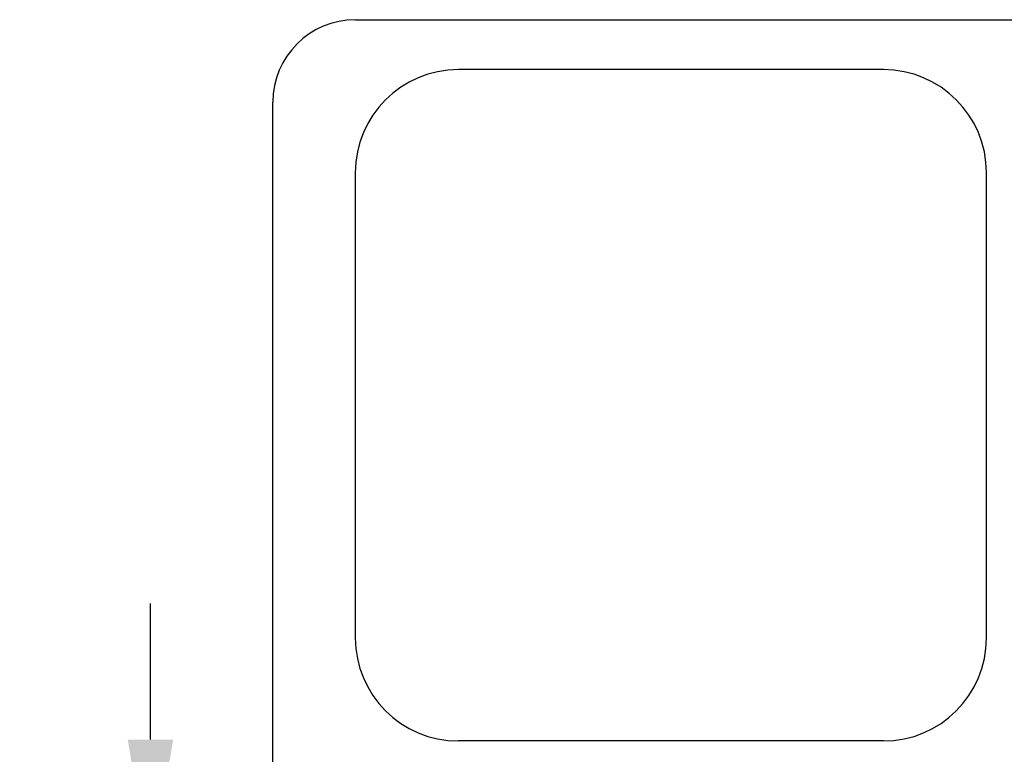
# Model space of a CAD drawing. Header units: millimetres. Extents: x 1643 to 1853, y 2203 to 2490.
# Tile 23 of 31: x 1700 to 1724, y 2429 to 2447. Entities that reach past the tile are written whole.
import ezdxf

# ---------------------------------------------------------------- set-up
doc = ezdxf.new("R2010")
doc.units = ezdxf.units.MM
doc.styles.add('SLDTEXTSTYLE1', font='TXT', dxfattribs={"width": 0.7})
doc.dimstyles.new('SLDDIMSTYLE2', dxfattribs={"dimtxt": 2.5, "dimasz": 3.302, "dimexe": 0, "dimexo": 0.0625, "dimtad": 1, "dimdec": 3, "dimrnd": 1e-09, "dimzin": 4, "dimdsep": 46, "dimtxsty": 'SLDTEXTSTYLE1', "dimsah": 1, "dimcen": 0.09, "dimadec": 0, "dimazin": 1, "dimtfac": 1, "dimtdec": 3, "dimtmove": 0, "dimatfit": 0, "dimfxl": 1, "dimfrac": 2, "dimtolj": 1, "dimtzin": 12, "dimarcsym": 0})

# ---------------------------------------------------------------- blocks, each defined once
blk = doc.blocks.new('*D96')
at = {"color": 0, "linetype": 'Continuous', "lineweight": -2, "transparency": 16777216}
for p, q in [((1703.411, 2429.5), (1703.411, 2432.802)), ((1710.212, 2426.198), (1703.411, 2426.198)), ((1703.411, 2426.198), (1703.411, 2423.198)), ((1706.314, 2423.198), (1703.411, 2423.198)), ((1703.411, 2419.896), (1703.411, 2416.594))]:
    blk.add_line(p, q, dxfattribs=at)
at = {"color": 0, "linetype": 'Continuous', "transparency": 16777216}
for points in [[(1702.86, 2429.5), (1703.961, 2429.5), (1703.411, 2426.198)], [(1702.86, 2419.896), (1703.961, 2419.896), (1703.411, 2423.198)]]:
    blk.add_solid(points, dxfattribs=at)
at = {"layer": 'Defpoints', "color": 0, "linetype": 'Continuous', "transparency": 16777216}
for p in [(1710.275, 2426.198), (1703.411, 2423.198), (1706.377, 2423.198)]:
    blk.add_point(p, dxfattribs=at)
at = {"color": 0, "linetype": 'Continuous', "lineweight": 18, "transparency": 16777216, "insert": (1700.286, 2424.698), "char_height": 2.5, "attachment_point": 2, "rotation": 90, "style": 'SLDTEXTSTYLE1'}
blk.add_mtext('\\A1;3.000', dxfattribs=at)

msp = doc.modelspace()

# ---------------------------------------------------------------- linework, layer by layer
at = {"linetype": 'Continuous', "lineweight": 25}
for p, q in [((1708.3768, 2446.948), (1790.3769, 2446.948)), ((1721.1749, 2445.738), (1710.8749, 2445.738)), ((1706.3768, 2424.198), (1706.3768, 2444.948)), ((1708.3749, 2443.238), (1708.3749, 2431.968)), ((1723.6749, 2431.968), (1723.6749, 2443.238)), ((1721.1749, 2429.468), (1710.8749, 2429.468))]:
    msp.add_line(p, q, dxfattribs=at)
for centre, radius, start, end in [((1708.3768, 2444.948), 2, 90, 180), ((1710.8749, 2443.238), 2.5, 90, 180), ((1721.1749, 2443.238), 2.5, 0, 90), ((1710.8749, 2431.968), 2.5, 180, 270), ((1721.1749, 2431.968), 2.5, 270, 0)]:
    msp.add_arc(centre, radius, start, end, dxfattribs=at)

# ---------------------------------------------------------------- dimensions: what is measured, and where the dimension line sits
at = {"linetype": 'Continuous', "lineweight": 18}
dim = msp.add_linear_dim(base=(1703.4106, 2423.198), p1=(1710.2749, 2426.198), p2=(1706.3768, 2423.198), angle=90, dimstyle='SLDDIMSTYLE2', dxfattribs=at)
dim.commit()
dim.dimension.update_dxf_attribs({"geometry": '*D96', "text_midpoint": (1703.4106, 2424.698), "dimtype": 160})

doc.saveas('drawing.dxf')
